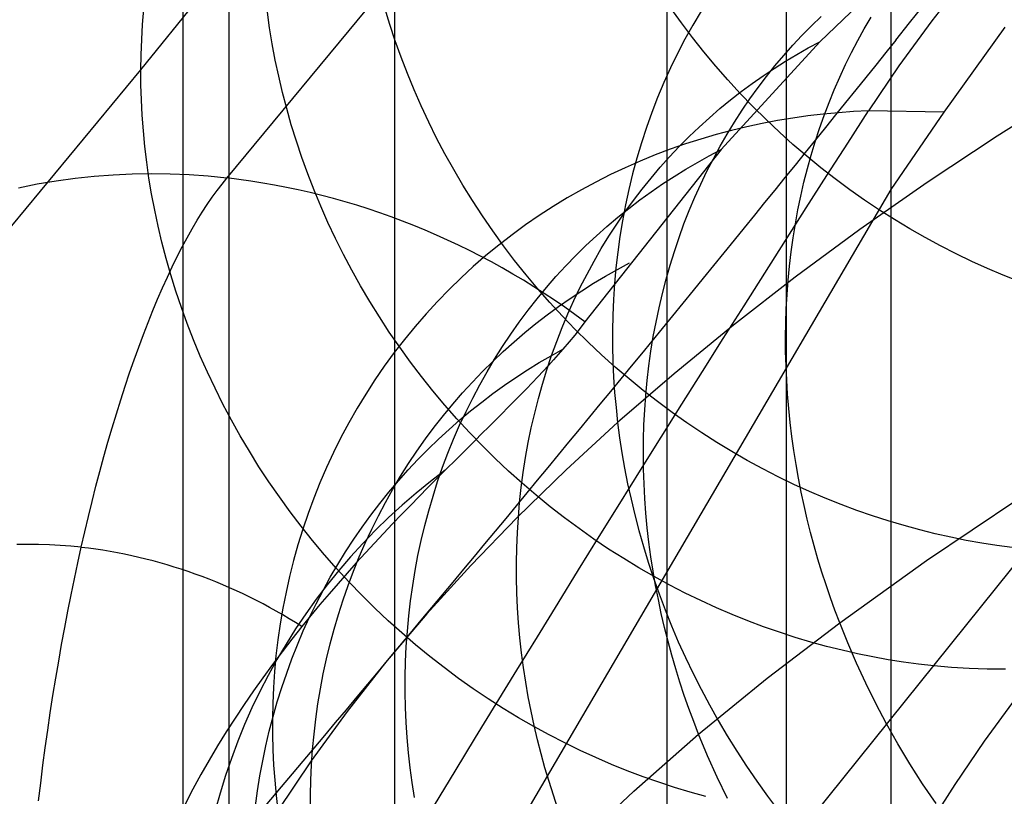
# Model space of a CAD drawing. Extents: x -37 to 483, y -973 to -253.
# Tile 26 of 197: x 93 to 111, y -872 to -858. Entities that reach past the tile are written whole.
import ezdxf

# ---------------------------------------------------------------- set-up
doc = ezdxf.new("R2010")
doc.units = 0
for name, color, linetype in [('LIVELLO_03', 5, 'CONTINUOUS'), ('LIVELLO_04', 96, 'CONTINUOUS'), ('PREDEFINITO', 7, 'CONTINUOUS')]:
    doc.layers.add(name, color=color, linetype=linetype)

msp = doc.modelspace()

# ---------------------------------------------------------------- linework, layer by layer
at = {"layer": 'LIVELLO_03'}
for p, q in [((97.059, -860.871, 372.214), (107.962, -847.698, 404.092)), ((95.473, -858.875, 410.574), (99.431, -853.945, 423.016)), ((109.938, -856.49, 388.301), (107.99, -858.36, 383.353)), ((95.504, -858.041, 410.337), (95.527, -857.76, 410.253)), ((97.846, -858.106, 417.969), (97.805, -857.813, 417.902)), ((100.061, -858.043, 423.911), (99.969, -857.742, 423.857)), ((105.437, -858.012, 435.493), (105.24, -857.738, 435.476)), ((95.487, -858.32, 410.418), (95.504, -858.041, 410.337)), ((100.161, -858.344, 423.963), (100.061, -858.043, 423.911)), ((105.641, -858.281, 435.508), (105.437, -858.012, 435.493)), ((107.834, -858.067, 389.627), (108.011, -857.896, 389.504)), ((108.808, -858.119, 395.755), (108.933, -857.905, 395.635)), ((97.894, -858.4, 418.035), (97.846, -858.106, 417.969)), ((107.66, -858.244, 389.75), (107.834, -858.067, 389.627)), ((108.688, -858.336, 395.875), (108.808, -858.119, 395.755)), ((95.477, -858.598, 410.497), (95.487, -858.32, 410.418)), ((97.95, -858.697, 418.1), (97.894, -858.4, 418.035)), ((100.269, -858.645, 424.013), (100.161, -858.344, 423.963)), ((105.852, -858.547, 435.52), (105.641, -858.281, 435.508)), ((107.99, -858.36, 383.353), (106.171, -860.347, 378.415)), ((107.49, -858.425, 389.873), (107.66, -858.244, 389.75)), ((107.777, -858.473, 383.462), (107.99, -858.36, 383.353)), ((108.572, -858.557, 395.993), (108.688, -858.336, 395.875)), ((106.069, -858.807, 435.529), (105.852, -858.547, 435.52)), ((107.324, -858.612, 389.996), (107.49, -858.425, 389.873)), ((107.566, -858.593, 383.573), (107.777, -858.473, 383.462)), ((108.461, -858.782, 396.11), (108.572, -858.557, 395.993)), ((95.473, -858.875, 410.574), (95.477, -858.598, 410.497)), ((98.013, -858.994, 418.163), (97.95, -858.697, 418.1)), ((100.385, -858.945, 424.06), (100.269, -858.645, 424.013)), ((107.148, -858.85, 383.797), (107.356, -858.719, 383.684)), ((107.162, -858.805, 390.118), (107.324, -858.612, 389.996)), ((107.356, -858.719, 383.684), (107.566, -858.593, 383.573)), ((84.694, -871.897, 379.059), (95.473, -858.875, 410.574)), ((95.474, -859.152, 410.649), (95.473, -858.875, 410.574)), ((100.508, -859.244, 424.105), (100.385, -858.945, 424.06)), ((106.292, -859.062, 435.536), (106.069, -858.807, 435.529)), ((106.942, -858.987, 383.91), (107.148, -858.85, 383.797)), ((107.004, -859.002, 390.241), (107.162, -858.805, 390.118)), ((108.355, -859.011, 396.226), (108.461, -858.782, 396.11)), ((98.083, -859.293, 418.224), (98.013, -858.994, 418.163)), ((106.522, -859.311, 435.54), (106.292, -859.062, 435.536)), ((106.538, -859.278, 384.14), (106.739, -859.13, 384.025)), ((106.739, -859.13, 384.025), (106.942, -858.987, 383.91)), ((106.85, -859.204, 390.362), (107.004, -859.002, 390.241)), ((108.255, -859.243, 396.341), (108.355, -859.011, 396.226)), ((95.483, -859.432, 410.724), (95.474, -859.152, 410.649)), ((98.161, -859.592, 418.284), (98.083, -859.293, 418.224)), ((100.639, -859.542, 424.148), (100.508, -859.244, 424.105)), ((106.34, -859.433, 384.255), (106.538, -859.278, 384.14)), ((106.757, -859.555, 435.541), (106.522, -859.311, 435.54)), ((106.701, -859.411, 390.484), (106.85, -859.204, 390.362)), ((108.159, -859.478, 396.454), (108.255, -859.243, 396.341)), ((95.497, -859.715, 410.797), (95.483, -859.432, 410.724)), ((106.145, -859.593, 384.372), (106.34, -859.433, 384.255)), ((106.556, -859.623, 390.605), (106.701, -859.411, 390.484)), ((108.069, -859.717, 396.565), (108.159, -859.478, 396.454)), ((98.246, -859.892, 418.342), (98.161, -859.592, 418.284)), ((100.778, -859.839, 424.189), (100.639, -859.542, 424.148)), ((105.953, -859.759, 384.489), (106.145, -859.593, 384.372)), ((106.416, -859.84, 390.725), (106.556, -859.623, 390.605)), ((106.997, -859.794, 435.54), (106.757, -859.555, 435.541)), ((95.518, -860, 410.87), (95.497, -859.715, 410.797)), ((100.924, -860.134, 424.227), (100.778, -859.839, 424.189)), ((105.764, -859.931, 384.606), (105.953, -859.759, 384.489)), ((106.282, -860.061, 390.845), (106.416, -859.84, 390.725)), ((107.243, -860.025, 435.535), (106.997, -859.794, 435.54)), ((107.983, -859.958, 396.675), (108.069, -859.717, 396.565)), ((95.546, -860.288, 410.941), (95.518, -860, 410.87)), ((98.339, -860.193, 418.397), (98.246, -859.892, 418.342)), ((105.579, -860.108, 384.724), (105.764, -859.931, 384.606)), ((107.494, -860.251, 435.528), (107.243, -860.025, 435.535)), ((107.904, -860.202, 396.783), (107.983, -859.958, 396.675)), ((98.44, -860.493, 418.451), (98.339, -860.193, 418.397)), ((101.078, -860.426, 424.263), (100.924, -860.134, 424.227)), ((105.397, -860.291, 384.842), (105.579, -860.108, 384.724)), ((106.152, -860.286, 390.964), (106.282, -860.061, 390.845)), ((107.829, -860.449, 396.889), (107.904, -860.202, 396.783)), ((95.581, -860.579, 411.011), (95.546, -860.288, 410.941)), ((106.171, -860.347, 378.415), (103.659, -863.522, 371.022)), ((105.22, -860.479, 384.96), (105.397, -860.291, 384.842)), ((105.951, -860.462, 378.516), (106.171, -860.347, 378.415)), ((106.027, -860.515, 391.081), (106.152, -860.286, 390.964)), ((107.75, -860.47, 435.519), (107.494, -860.251, 435.528)), ((95.622, -860.871, 411.08), (95.581, -860.579, 411.011)), ((98.548, -860.793, 418.502), (98.44, -860.493, 418.451)), ((101.24, -860.717, 424.296), (101.078, -860.426, 424.263)), ((105.046, -860.673, 385.078), (105.22, -860.479, 384.96)), ((105.517, -860.71, 378.72), (105.733, -860.583, 378.617)), ((105.733, -860.583, 378.617), (105.951, -860.462, 378.516)), ((105.908, -860.748, 391.198), (106.027, -860.515, 391.081)), ((108.01, -860.682, 435.506), (107.75, -860.47, 435.519)), ((107.76, -860.698, 396.993), (107.829, -860.449, 396.889)), ((101.409, -861.004, 424.326), (101.24, -860.717, 424.296)), ((104.877, -860.872, 385.196), (105.046, -860.673, 385.078)), ((105.302, -860.843, 378.825), (105.517, -860.71, 378.72)), ((105.794, -860.986, 391.314), (105.908, -860.748, 391.198)), ((107.696, -860.95, 397.096), (107.76, -860.698, 396.993)), ((108.274, -860.888, 435.491), (108.01, -860.682, 435.506)), ((93.911, -860.928, 373.164), (93.563, -860.987, 373.284)), ((94.26, -860.88, 373.047), (93.911, -860.928, 373.164)), ((94.61, -860.843, 372.932), (94.26, -860.88, 373.047)), ((94.962, -860.816, 372.82), (94.61, -860.843, 372.932)), ((95.313, -860.8, 372.711), (94.962, -860.816, 372.82)), ((95.664, -860.794, 372.606), (95.313, -860.8, 372.711)), ((95.671, -861.165, 411.147), (95.622, -860.871, 411.08)), ((96.015, -860.798, 372.503), (95.664, -860.794, 372.606)), ((96.365, -860.813, 372.403), (96.015, -860.798, 372.503)), ((96.713, -860.837, 372.307), (96.365, -860.813, 372.403)), ((97.059, -860.871, 372.214), (96.713, -860.837, 372.307)), ((96.968, -860.982, 371.96), (97.059, -860.871, 372.214)), ((98.664, -861.093, 418.552), (98.548, -860.793, 418.502)), ((104.712, -861.077, 385.314), (104.877, -860.872, 385.196)), ((105.089, -860.981, 378.93), (105.302, -860.843, 378.825)), ((108.543, -861.086, 435.474), (108.274, -860.888, 435.491)), ((93.563, -860.987, 373.284), (93.217, -861.056, 373.407)), ((96.785, -861.227, 371.456), (96.877, -861.1, 371.708)), ((96.877, -861.1, 371.708), (96.968, -860.982, 371.96)), ((98.788, -861.391, 418.599), (98.664, -861.093, 418.552)), ((101.585, -861.288, 424.354), (101.409, -861.004, 424.326)), ((104.552, -861.286, 385.432), (104.712, -861.077, 385.314)), ((104.671, -861.276, 379.143), (104.879, -861.126, 379.036)), ((104.879, -861.126, 379.036), (105.089, -860.981, 378.93)), ((105.685, -861.226, 391.428), (105.794, -860.986, 391.314)), ((107.638, -861.203, 397.196), (107.696, -860.95, 397.096)), ((108.814, -861.278, 435.453), (108.543, -861.086, 435.474)), ((95.727, -861.461, 411.213), (95.671, -861.165, 411.147)), ((96.693, -861.361, 371.206), (96.785, -861.227, 371.456)), ((101.769, -861.569, 424.379), (101.585, -861.288, 424.354)), ((104.397, -861.5, 385.55), (104.552, -861.286, 385.432)), ((104.466, -861.433, 379.251), (104.671, -861.276, 379.143)), ((105.582, -861.471, 391.541), (105.685, -861.226, 391.428)), ((107.586, -861.458, 397.295), (107.638, -861.203, 397.196)), ((109.089, -861.462, 435.43), (108.814, -861.278, 435.453)), ((95.79, -861.758, 411.277), (95.727, -861.461, 411.213)), ((96.601, -861.502, 370.958), (96.693, -861.361, 371.206)), ((98.92, -861.689, 418.643), (98.788, -861.391, 418.599)), ((104.264, -861.595, 379.36), (104.466, -861.433, 379.251)), ((105.485, -861.718, 391.653), (105.582, -861.471, 391.541)), ((107.538, -861.715, 397.391), (107.586, -861.458, 397.295)), ((109.367, -861.638, 435.405), (109.089, -861.462, 435.43)), ((96.417, -861.808, 370.468), (96.509, -861.651, 370.712)), ((96.509, -861.651, 370.712), (96.601, -861.502, 370.958)), ((101.96, -861.847, 424.401), (101.769, -861.569, 424.379)), ((104.065, -861.763, 379.469), (104.264, -861.595, 379.36)), ((104.246, -861.72, 385.667), (104.397, -861.5, 385.55)), ((109.648, -861.807, 435.378), (109.367, -861.638, 435.405)), ((95.861, -862.056, 411.339), (95.79, -861.758, 411.277)), ((96.325, -861.971, 370.227), (96.417, -861.808, 370.468)), ((99.059, -861.985, 418.686), (98.92, -861.689, 418.643)), ((102.157, -862.12, 424.421), (101.96, -861.847, 424.401)), ((103.87, -861.937, 379.579), (104.065, -861.763, 379.469)), ((104.101, -861.944, 385.784), (104.246, -861.72, 385.667)), ((105.394, -861.969, 391.763), (105.485, -861.718, 391.653)), ((107.497, -861.974, 397.485), (107.538, -861.715, 397.391)), ((109.931, -861.969, 435.348), (109.648, -861.807, 435.378)), ((96.233, -862.142, 369.989), (96.325, -861.971, 370.227)), ((99.206, -862.279, 418.725), (99.059, -861.985, 418.686)), ((103.678, -862.116, 379.69), (103.87, -861.937, 379.579)), ((103.961, -862.172, 385.9), (104.101, -861.944, 385.784)), ((105.308, -862.223, 391.872), (105.394, -861.969, 391.763)), ((107.461, -862.233, 397.577), (107.497, -861.974, 397.485)), ((110.216, -862.122, 435.315), (109.931, -861.969, 435.348)), ((95.939, -862.355, 411.4), (95.861, -862.056, 411.339)), ((96.142, -862.32, 369.753), (96.233, -862.142, 369.989)), ((102.362, -862.389, 424.437), (102.157, -862.12, 424.421)), ((103.489, -862.302, 379.801), (103.678, -862.116, 379.69)), ((103.826, -862.405, 386.016), (103.961, -862.172, 385.9)), ((110.503, -862.269, 435.281), (110.216, -862.122, 435.315)), ((96.024, -862.655, 411.458), (95.939, -862.355, 411.4)), ((96.051, -862.506, 369.521), (96.142, -862.32, 369.753)), ((99.36, -862.571, 418.762), (99.206, -862.279, 418.725)), ((102.573, -862.654, 424.451), (102.362, -862.389, 424.437)), ((103.305, -862.492, 379.912), (103.489, -862.302, 379.801)), ((105.228, -862.479, 391.978), (105.308, -862.223, 391.872)), ((107.43, -862.494, 397.667), (107.461, -862.233, 397.577)), ((110.792, -862.407, 435.244), (110.503, -862.269, 435.281)), ((95.96, -862.698, 369.292), (96.051, -862.506, 369.521)), ((99.522, -862.861, 418.797), (99.36, -862.571, 418.762)), ((103.125, -862.689, 380.024), (103.305, -862.492, 379.912)), ((103.697, -862.642, 386.131), (103.826, -862.405, 386.016)), ((104.037, -862.681, 373.683), (104.257, -862.556, 373.59)), ((104.257, -862.556, 373.59), (104.48, -862.437, 373.498)), ((105.155, -862.738, 392.084), (105.228, -862.479, 391.978)), ((107.405, -862.755, 397.754), (107.43, -862.494, 397.667)), ((111.081, -862.538, 435.205), (110.792, -862.407, 435.244)), ((111.372, -862.661, 435.164), (111.081, -862.538, 435.205)), ((95.87, -862.897, 369.068), (95.96, -862.698, 369.292)), ((96.118, -862.955, 411.515), (96.024, -862.655, 411.458)), ((102.79, -862.914, 424.462), (102.573, -862.654, 424.451)), ((102.949, -862.89, 380.136), (103.125, -862.689, 380.024)), ((103.573, -862.883, 386.244), (103.697, -862.642, 386.131)), ((103.818, -862.812, 373.778), (104.037, -862.681, 373.683)), ((105.087, -862.999, 392.187), (105.155, -862.738, 392.084)), ((107.385, -863.018, 397.839), (107.405, -862.755, 397.754)), ((111.663, -862.776, 435.121), (111.372, -862.661, 435.164)), ((95.781, -863.102, 368.847), (95.87, -862.897, 369.068)), ((99.692, -863.148, 418.828), (99.522, -862.861, 418.797)), ((102.777, -863.097, 380.248), (102.949, -862.89, 380.136)), ((103.014, -863.168, 424.47), (102.79, -862.914, 424.462)), ((103.455, -863.128, 386.357), (103.573, -862.883, 386.244)), ((103.601, -862.948, 373.873), (103.818, -862.812, 373.778)), ((95.693, -863.314, 368.63), (95.781, -863.102, 368.847)), ((96.219, -863.255, 411.569), (96.118, -862.955, 411.515)), ((102.611, -863.309, 380.361), (102.777, -863.097, 380.248)), ((103.173, -863.239, 374.068), (103.386, -863.091, 373.97)), ((103.386, -863.091, 373.97), (103.601, -862.948, 373.873)), ((105.025, -863.262, 392.289), (105.087, -862.999, 392.187)), ((107.371, -863.28, 397.922), (107.385, -863.018, 397.839)), ((96.327, -863.554, 411.622), (96.219, -863.255, 411.569)), ((99.869, -863.432, 418.857), (99.692, -863.148, 418.828)), ((102.963, -863.393, 374.167), (103.173, -863.239, 374.068)), ((103.243, -863.418, 424.475), (103.014, -863.168, 424.47)), ((103.343, -863.377, 386.469), (103.455, -863.128, 386.357)), ((104.969, -863.527, 392.388), (105.025, -863.262, 392.289)), ((107.361, -863.543, 398.002), (107.371, -863.28, 397.922)), ((95.605, -863.532, 368.417), (95.693, -863.314, 368.63)), ((100.052, -863.712, 418.883), (99.869, -863.432, 418.857)), ((102.449, -863.526, 380.473), (102.611, -863.309, 380.361)), ((102.756, -863.553, 374.267), (102.963, -863.393, 374.167)), ((103.238, -863.629, 386.58), (103.343, -863.377, 386.469)), ((103.479, -863.661, 424.477), (103.243, -863.418, 424.475)), ((95.518, -863.756, 368.209), (95.605, -863.532, 368.417)), ((96.444, -863.854, 411.672), (96.327, -863.554, 411.622)), ((102.292, -863.748, 380.585), (102.449, -863.526, 380.473)), ((102.552, -863.719, 374.368), (102.756, -863.553, 374.267)), ((103.138, -863.885, 386.69), (103.238, -863.629, 386.58)), ((103.568, -863.641, 370.758), (103.47, -863.765, 370.496)), ((103.719, -863.899, 424.476), (103.479, -863.661, 424.477)), ((103.659, -863.522, 371.022), (103.568, -863.641, 370.758)), ((104.919, -863.794, 392.486), (104.969, -863.527, 392.388)), ((107.358, -863.807, 398.079), (107.361, -863.543, 398.002)), ((95.432, -863.986, 368.006), (95.518, -863.756, 368.209)), ((100.244, -863.989, 418.907), (100.052, -863.712, 418.883)), ((102.141, -863.975, 380.697), (102.292, -863.748, 380.585)), ((102.351, -863.891, 374.47), (102.552, -863.719, 374.368)), ((103.47, -863.765, 370.496), (103.365, -863.892, 370.238)), ((104.875, -864.062, 392.581), (104.919, -863.794, 392.486)), ((107.359, -864.07, 398.155), (107.358, -863.807, 398.079)), ((95.347, -864.222, 367.808), (95.432, -863.986, 368.006)), ((96.568, -864.152, 411.72), (96.444, -863.854, 411.672)), ((100.441, -864.262, 418.927), (100.244, -863.989, 418.907)), ((101.994, -864.207, 380.808), (102.141, -863.975, 380.697)), ((102.153, -864.068, 374.572), (102.351, -863.891, 374.47)), ((103.034, -864.146, 370.074), (103.253, -864.023, 369.984)), ((103.044, -864.143, 386.798), (103.138, -863.885, 386.69)), ((103.253, -864.023, 369.984), (103.167, -864.122, 369.799)), ((103.365, -863.892, 370.238), (103.253, -864.023, 369.984)), ((103.965, -864.131, 424.472), (103.719, -863.899, 424.476)), ((96.699, -864.449, 411.765), (96.568, -864.152, 411.72)), ((101.854, -864.442, 380.919), (101.994, -864.207, 380.808)), ((101.959, -864.251, 374.675), (102.153, -864.068, 374.572)), ((102.815, -864.274, 370.165), (103.034, -864.146, 370.074)), ((102.956, -864.405, 386.905), (103.044, -864.143, 386.798)), ((103.167, -864.122, 369.799), (103.077, -864.223, 369.617)), ((104.216, -864.356, 424.465), (103.965, -864.131, 424.472)), ((104.838, -864.331, 392.674), (104.875, -864.062, 392.581)), ((107.366, -864.332, 398.227), (107.359, -864.07, 398.155)), ((95.264, -864.462, 367.615), (95.347, -864.222, 367.808)), ((100.646, -864.531, 418.944), (100.441, -864.262, 418.927)), ((101.769, -864.439, 374.779), (101.959, -864.251, 374.675)), ((102.599, -864.408, 370.258), (102.815, -864.274, 370.165)), ((102.984, -864.325, 369.437), (102.887, -864.43, 369.26)), ((103.077, -864.223, 369.617), (102.984, -864.325, 369.437)), ((104.472, -864.575, 424.456), (104.216, -864.356, 424.465)), ((104.806, -864.602, 392.766), (104.838, -864.331, 392.674)), ((107.378, -864.595, 398.297), (107.366, -864.332, 398.227)), ((95.181, -864.708, 367.427), (95.264, -864.462, 367.615)), ((96.839, -864.745, 411.808), (96.699, -864.449, 411.765)), ((100.857, -864.796, 418.959), (100.646, -864.531, 418.944)), ((101.583, -864.633, 374.883), (101.769, -864.439, 374.779)), ((101.719, -864.683, 381.03), (101.854, -864.442, 380.919)), ((102.173, -864.692, 370.446), (102.385, -864.547, 370.351)), ((102.385, -864.547, 370.351), (102.599, -864.408, 370.258)), ((102.788, -864.536, 369.085), (102.685, -864.644, 368.913)), ((102.887, -864.43, 369.26), (102.788, -864.536, 369.085)), ((102.875, -864.669, 387.01), (102.956, -864.405, 386.905)), ((104.732, -864.788, 424.443), (104.472, -864.575, 424.456)), ((95.1, -864.959, 367.244), (95.181, -864.708, 367.427)), ((96.986, -865.039, 411.848), (96.839, -864.745, 411.808)), ((101.401, -864.832, 374.988), (101.583, -864.633, 374.883)), ((101.59, -864.927, 381.14), (101.719, -864.683, 381.03)), ((101.963, -864.843, 370.542), (102.173, -864.692, 370.446)), ((102.579, -864.754, 368.743), (102.47, -864.866, 368.576)), ((102.685, -864.644, 368.913), (102.579, -864.754, 368.743)), ((102.8, -864.935, 387.114), (102.875, -864.669, 387.01)), ((104.78, -864.873, 392.855), (104.806, -864.602, 392.766)), ((107.394, -864.856, 398.365), (107.378, -864.595, 398.297)), ((101.075, -865.055, 418.97), (100.857, -864.796, 418.959)), ((101.223, -865.037, 375.093), (101.401, -864.832, 374.988)), ((101.467, -865.175, 381.249), (101.59, -864.927, 381.14)), ((101.756, -865, 370.639), (101.963, -864.843, 370.542)), ((102.47, -864.866, 368.576), (102.359, -864.98, 368.411)), ((102.732, -865.204, 387.216), (102.8, -864.935, 387.114)), ((104.996, -864.993, 424.428), (104.732, -864.788, 424.443)), ((104.76, -865.145, 392.941), (104.78, -864.873, 392.855)), ((107.416, -865.117, 398.43), (107.394, -864.856, 398.365)), ((95.02, -865.215, 367.067), (95.1, -864.959, 367.244)), ((97.141, -865.331, 411.886), (96.986, -865.039, 411.848)), ((101.05, -865.246, 375.199), (101.223, -865.037, 375.093)), ((101.299, -865.31, 418.979), (101.075, -865.055, 418.97)), ((101.552, -865.162, 370.736), (101.756, -865, 370.639)), ((102.244, -865.096, 368.249), (102.127, -865.215, 368.09)), ((102.359, -864.98, 368.411), (102.244, -865.096, 368.249)), ((105.265, -865.192, 424.41), (104.996, -864.993, 424.428)), ((107.443, -865.377, 398.492), (107.416, -865.117, 398.43)), ((94.942, -865.475, 366.896), (95.02, -865.215, 367.067)), ((100.882, -865.461, 375.304), (101.05, -865.246, 375.199)), ((101.349, -865.427, 381.358), (101.467, -865.175, 381.249)), ((101.351, -865.33, 370.835), (101.552, -865.162, 370.736)), ((102.127, -865.215, 368.09), (102.007, -865.335, 367.933)), ((102.669, -865.475, 387.317), (102.732, -865.204, 387.216)), ((104.746, -865.417, 393.025), (104.76, -865.145, 392.941)), ((105.536, -865.384, 424.389), (105.265, -865.192, 424.41)), ((94.865, -865.738, 366.731), (94.942, -865.475, 366.896)), ((97.303, -865.62, 411.921), (97.141, -865.331, 411.886)), ((100.718, -865.681, 375.41), (100.882, -865.461, 375.304)), ((101.153, -865.503, 370.934), (101.351, -865.33, 370.835)), ((101.238, -865.682, 381.465), (101.349, -865.427, 381.358)), ((101.529, -865.559, 418.984), (101.299, -865.31, 418.979)), ((101.885, -865.457, 367.779), (101.76, -865.581, 367.628)), ((102.007, -865.335, 367.933), (101.885, -865.457, 367.779)), ((102.614, -865.747, 387.415), (102.669, -865.475, 387.317)), ((104.738, -865.689, 393.107), (104.746, -865.417, 393.025)), ((105.811, -865.568, 424.365), (105.536, -865.384, 424.389)), ((107.474, -865.636, 398.552), (107.443, -865.377, 398.492)), ((97.472, -865.907, 411.953), (97.303, -865.62, 411.921)), ((100.958, -865.683, 371.035), (101.153, -865.503, 370.934)), ((101.764, -865.802, 418.986), (101.529, -865.559, 418.984)), ((101.76, -865.581, 367.628), (101.633, -865.708, 367.479)), ((106.089, -865.745, 424.339), (105.811, -865.568, 424.365)), ((107.51, -865.894, 398.61), (107.474, -865.636, 398.552)), ((94.79, -866.006, 366.571), (94.865, -865.738, 366.731)), ((100.56, -865.905, 375.516), (100.718, -865.681, 375.41)), ((100.768, -865.867, 371.136), (100.958, -865.683, 371.035)), ((101.134, -865.941, 381.572), (101.238, -865.682, 381.465)), ((101.504, -865.836, 367.333), (101.295, -866.044, 367.108)), ((101.633, -865.708, 367.479), (101.504, -865.836, 367.333)), ((102.005, -866.04, 418.986), (101.764, -865.802, 418.986)), ((102.564, -866.021, 387.512), (102.614, -865.747, 387.415)), ((104.736, -865.962, 393.187), (104.738, -865.689, 393.107)), ((106.369, -865.914, 424.31), (106.089, -865.745, 424.339)), ((94.716, -866.277, 366.418), (94.79, -866.006, 366.571)), ((97.649, -866.191, 411.982), (97.472, -865.907, 411.953)), ((100.407, -866.135, 375.622), (100.56, -865.905, 375.516)), ((100.581, -866.057, 371.237), (100.768, -865.867, 371.136)), ((101.035, -866.203, 381.678), (101.134, -865.941, 381.572)), ((102.521, -866.296, 387.607), (102.564, -866.021, 387.512)), ((104.739, -866.234, 393.264), (104.736, -865.962, 393.187)), ((106.652, -866.076, 424.279), (106.369, -865.914, 424.31)), ((107.551, -866.15, 398.664), (107.51, -865.894, 398.61)), ((97.833, -866.471, 412.009), (97.649, -866.191, 411.982)), ((100.26, -866.368, 375.728), (100.407, -866.135, 375.622)), ((100.398, -866.252, 371.339), (100.581, -866.057, 371.237)), ((100.943, -866.467, 381.782), (101.035, -866.203, 381.678)), ((101.295, -866.044, 367.108), (101.082, -866.257, 366.891)), ((102.251, -866.272, 418.982), (102.005, -866.04, 418.986)), ((106.936, -866.231, 424.245), (106.652, -866.076, 424.279)), ((107.596, -866.405, 398.716), (107.551, -866.15, 398.664)), ((94.643, -866.552, 366.27), (94.716, -866.277, 366.418)), ((100.118, -866.606, 375.833), (100.26, -866.368, 375.728)), ((100.219, -866.453, 371.442), (100.398, -866.252, 371.339)), ((101.082, -866.257, 366.891), (100.924, -866.414, 366.738)), ((102.502, -866.497, 418.975), (102.251, -866.272, 418.982)), ((102.485, -866.573, 387.7), (102.521, -866.296, 387.607)), ((104.748, -866.505, 393.339), (104.739, -866.234, 393.264)), ((107.223, -866.377, 424.209), (106.936, -866.231, 424.245)), ((107.511, -866.517, 424.17), (107.223, -866.377, 424.209)), ((94.573, -866.83, 366.129), (94.643, -866.552, 366.27)), ((98.025, -866.748, 412.032), (97.833, -866.471, 412.009)), ((100.045, -866.658, 371.545), (100.219, -866.453, 371.442)), ((100.765, -866.575, 366.59), (100.603, -866.739, 366.445)), ((100.924, -866.414, 366.738), (100.765, -866.575, 366.59)), ((100.858, -866.735, 381.885), (100.943, -866.467, 381.782)), ((102.454, -866.85, 387.79), (102.485, -866.573, 387.7)), ((102.758, -866.716, 418.966), (102.502, -866.497, 418.975)), ((104.762, -866.776, 393.411), (104.748, -866.505, 393.339)), ((107.8, -866.648, 424.129), (107.511, -866.517, 424.17)), ((107.645, -866.658, 398.766), (107.596, -866.405, 398.716)), ((98.223, -867.021, 412.053), (98.025, -866.748, 412.032)), ((99.875, -866.869, 371.648), (100.045, -866.658, 371.545)), ((99.982, -866.849, 375.938), (100.118, -866.606, 375.833)), ((100.603, -866.739, 366.445), (100.441, -866.905, 366.305)), ((100.779, -867.004, 381.987), (100.858, -866.735, 381.885)), ((103.018, -866.929, 418.953), (102.758, -866.716, 418.966)), ((107.699, -866.909, 398.813), (107.645, -866.658, 398.766)), ((108.089, -866.772, 424.086), (107.8, -866.648, 424.129)), ((94.504, -867.11, 365.994), (94.573, -866.83, 366.129)), ((99.71, -867.084, 371.752), (99.875, -866.869, 371.648)), ((99.851, -867.095, 376.043), (99.982, -866.849, 375.938)), ((100.441, -866.905, 366.305), (100.277, -867.074, 366.169)), ((102.431, -867.128, 387.879), (102.454, -866.85, 387.79)), ((103.282, -867.134, 418.938), (103.018, -866.929, 418.953)), ((104.782, -867.046, 393.48), (104.762, -866.776, 393.411)), ((107.757, -867.158, 398.858), (107.699, -866.909, 398.813)), ((108.38, -866.888, 424.041), (108.089, -866.772, 424.086)), ((108.67, -866.997, 423.994), (108.38, -866.888, 424.041)), ((109.953, -867.921, 401.842), (111.638, -866.792, 404.518)), ((94.437, -867.392, 365.865), (94.504, -867.11, 365.994)), ((98.427, -867.29, 412.07), (98.223, -867.021, 412.053)), ((99.55, -867.304, 371.855), (99.71, -867.084, 371.752)), ((99.727, -867.345, 376.148), (99.851, -867.095, 376.043)), ((100.277, -867.074, 366.169), (100.112, -867.246, 366.037)), ((100.706, -867.276, 382.088), (100.779, -867.004, 381.987)), ((104.808, -867.316, 393.547), (104.782, -867.046, 393.48)), ((108.961, -867.098, 423.945), (108.67, -866.997, 423.994)), ((109.251, -867.192, 423.894), (108.961, -867.098, 423.945)), ((98.639, -867.554, 412.085), (98.427, -867.29, 412.07)), ((100.112, -867.246, 366.037), (99.946, -867.421, 365.91)), ((100.641, -867.55, 382.187), (100.706, -867.276, 382.088)), ((102.413, -867.406, 387.966), (102.431, -867.128, 387.879)), ((103.55, -867.333, 418.92), (103.282, -867.134, 418.938)), ((107.819, -867.406, 398.9), (107.757, -867.158, 398.858)), ((109.541, -867.278, 423.841), (109.251, -867.192, 423.894)), ((109.83, -867.357, 423.787), (109.541, -867.278, 423.841)), ((94.372, -867.677, 365.743), (94.437, -867.392, 365.865)), ((99.396, -867.529, 371.959), (99.55, -867.304, 371.855)), ((99.609, -867.598, 376.252), (99.727, -867.345, 376.148)), ((99.946, -867.421, 365.91), (99.779, -867.6, 365.786)), ((102.402, -867.684, 388.05), (102.413, -867.406, 387.966)), ((103.821, -867.525, 418.898), (103.55, -867.333, 418.92)), ((104.838, -867.584, 393.612), (104.808, -867.316, 393.547)), ((107.885, -867.65, 398.939), (107.819, -867.406, 398.9)), ((110.118, -867.428, 423.731), (109.83, -867.357, 423.787)), ((110.404, -867.493, 423.673), (110.118, -867.428, 423.731)), ((93.387, -867.623, 366.019), (93.186, -867.626, 366.08)), ((93.586, -867.625, 365.961), (93.387, -867.623, 366.019)), ((93.785, -867.631, 365.904), (93.586, -867.625, 365.961)), ((93.982, -867.642, 365.848), (93.785, -867.631, 365.904)), ((94.178, -867.658, 365.795), (93.982, -867.642, 365.848)), ((94.372, -867.677, 365.743), (94.178, -867.658, 365.795)), ((98.856, -867.814, 412.096), (98.639, -867.554, 412.085)), ((99.246, -867.758, 372.063), (99.396, -867.529, 371.959)), ((99.497, -867.855, 376.355), (99.609, -867.598, 376.252)), ((99.779, -867.6, 365.786), (99.612, -867.781, 365.668)), ((100.581, -867.826, 382.285), (100.641, -867.55, 382.187)), ((104.096, -867.709, 418.874), (103.821, -867.525, 418.898)), ((104.874, -867.85, 393.674), (104.838, -867.584, 393.612)), ((107.954, -867.893, 398.977), (107.885, -867.65, 398.939)), ((110.69, -867.55, 423.614), (110.404, -867.493, 423.673)), ((110.973, -867.6, 423.554), (110.69, -867.55, 423.614)), ((111.254, -867.644, 423.492), (110.973, -867.6, 423.554)), ((111.534, -867.681, 423.429), (111.254, -867.644, 423.492)), ((94.308, -867.965, 365.626), (94.372, -867.677, 365.743)), ((99.08, -868.068, 412.105), (98.856, -867.814, 412.096)), ((99.102, -867.992, 372.167), (99.246, -867.758, 372.063)), ((99.612, -867.781, 365.668), (99.444, -867.965, 365.553)), ((100.529, -868.103, 382.381), (100.581, -867.826, 382.285)), ((102.396, -867.962, 388.132), (102.402, -867.684, 388.05)), ((104.374, -867.886, 418.848), (104.096, -867.709, 418.874)), ((107.861, -872.632, 410.951), (111.811, -867.711, 423.366)), ((94.246, -868.257, 365.515), (94.308, -867.965, 365.626)), ((98.963, -868.23, 372.27), (99.102, -867.992, 372.167)), ((99.444, -867.965, 365.553), (99.277, -868.152, 365.443)), ((99.391, -868.116, 376.457), (99.497, -867.855, 376.355)), ((102.397, -868.241, 388.212), (102.396, -867.962, 388.132)), ((104.654, -868.056, 418.818), (104.374, -867.886, 418.848)), ((104.915, -868.115, 393.733), (104.874, -867.85, 393.674)), ((108.027, -868.133, 399.011), (107.954, -867.893, 398.977)), ((108.355, -869.067, 399.127), (109.953, -867.921, 401.842)), ((99.31, -868.317, 412.11), (99.08, -868.068, 412.105)), ((99.277, -868.152, 365.443), (99.109, -868.343, 365.337)), ((99.292, -868.379, 376.559), (99.391, -868.116, 376.457)), ((100.483, -868.382, 382.475), (100.529, -868.103, 382.381)), ((104.936, -868.218, 418.786), (104.654, -868.056, 418.818)), ((104.961, -868.379, 393.79), (104.915, -868.115, 393.733)), ((108.104, -868.371, 399.044), (108.027, -868.133, 399.011)), ((94.185, -868.554, 365.409), (94.246, -868.257, 365.515)), ((98.83, -868.472, 372.374), (98.963, -868.23, 372.27)), ((99.109, -868.343, 365.337), (98.941, -868.537, 365.236)), ((99.199, -868.645, 376.66), (99.292, -868.379, 376.559)), ((99.545, -868.561, 412.112), (99.31, -868.317, 412.11)), ((100.444, -868.661, 382.568), (100.483, -868.382, 382.475)), ((102.404, -868.518, 388.289), (102.397, -868.241, 388.212)), ((105.221, -868.373, 418.752), (104.936, -868.218, 418.786)), ((105.012, -868.64, 393.845), (104.961, -868.379, 393.79)), ((105.507, -868.52, 418.715), (105.221, -868.373, 418.752)), ((108.184, -868.606, 399.074), (108.104, -868.371, 399.044)), ((94.126, -868.854, 365.309), (94.185, -868.554, 365.409)), ((98.703, -868.717, 372.477), (98.83, -868.472, 372.374)), ((98.941, -868.537, 365.236), (98.774, -868.734, 365.139)), ((99.786, -868.799, 412.112), (99.545, -868.561, 412.112)), ((102.417, -868.795, 388.365), (102.404, -868.518, 388.289)), ((105.794, -868.659, 418.675), (105.507, -868.52, 418.715)), ((98.582, -868.967, 372.579), (98.703, -868.717, 372.477)), ((98.774, -868.734, 365.139), (98.607, -868.935, 365.046)), ((99.113, -868.913, 376.76), (99.199, -868.645, 376.66)), ((100.411, -868.941, 382.659), (100.444, -868.661, 382.568)), ((105.067, -868.9, 393.897), (105.012, -868.64, 393.845)), ((106.083, -868.791, 418.634), (105.794, -868.659, 418.675)), ((108.268, -868.838, 399.101), (108.184, -868.606, 399.074)), ((94.068, -869.158, 365.214), (94.126, -868.854, 365.309)), ((98.607, -868.935, 365.046), (98.441, -869.139, 364.958)), ((99.034, -869.184, 376.859), (99.113, -868.913, 376.76)), ((100.032, -869.031, 412.108), (99.786, -868.799, 412.112)), ((102.436, -869.071, 388.437), (102.417, -868.795, 388.365)), ((105.127, -869.157, 393.946), (105.067, -868.9, 393.897)), ((106.373, -868.916, 418.589), (106.083, -868.791, 418.634)), ((106.663, -869.032, 418.543), (106.373, -868.916, 418.589)), ((108.355, -869.067, 399.127), (108.268, -868.838, 399.101)), ((98.467, -869.219, 372.681), (98.582, -868.967, 372.579)), ((100.283, -869.256, 412.101), (100.032, -869.031, 412.108)), ((100.385, -869.222, 382.748), (100.411, -868.941, 382.659)), ((102.461, -869.346, 388.508), (102.436, -869.071, 388.437)), ((106.953, -869.141, 418.495), (106.663, -869.032, 418.543)), ((107.02, -870.09, 396.704), (108.355, -869.067, 399.127)), ((108.504, -869.439, 399.163), (108.355, -869.067, 399.127)), ((94.011, -869.466, 365.126), (94.068, -869.158, 365.214)), ((98.441, -869.139, 364.958), (98.258, -869.369, 364.866)), ((98.358, -869.475, 372.783), (98.467, -869.219, 372.681)), ((98.961, -869.456, 376.956), (99.034, -869.184, 376.859)), ((100.538, -869.475, 412.091), (100.283, -869.256, 412.101)), ((100.366, -869.504, 382.835), (100.385, -869.222, 382.748)), ((105.191, -869.412, 393.993), (105.127, -869.157, 393.946)), ((107.243, -869.243, 418.445), (106.953, -869.141, 418.495)), ((107.533, -869.337, 418.392), (107.243, -869.243, 418.445)), ((93.957, -869.777, 365.044), (94.011, -869.466, 365.126)), ((98.258, -869.369, 364.866), (98.077, -869.602, 364.779)), ((98.256, -869.734, 372.883), (98.358, -869.475, 372.783)), ((98.894, -869.731, 377.053), (98.961, -869.456, 376.956)), ((100.798, -869.688, 412.078), (100.538, -869.475, 412.091)), ((102.491, -869.62, 388.576), (102.461, -869.346, 388.508)), ((105.26, -869.665, 394.037), (105.191, -869.412, 393.993)), ((107.822, -869.424, 418.338), (107.533, -869.337, 418.392)), ((108.111, -869.503, 418.282), (107.822, -869.424, 418.338)), ((108.665, -869.811, 399.195), (108.504, -869.439, 399.163)), ((98.077, -869.602, 364.779), (97.899, -869.839, 364.698)), ((100.353, -869.785, 382.92), (100.366, -869.504, 382.835)), ((102.527, -869.892, 388.641), (102.491, -869.62, 388.576)), ((108.398, -869.575, 418.225), (108.111, -869.503, 418.282)), ((108.684, -869.64, 418.166), (108.398, -869.575, 418.225)), ((108.969, -869.698, 418.105), (108.684, -869.64, 418.166)), ((93.904, -870.091, 364.968), (93.957, -869.777, 365.044)), ((97.899, -869.839, 364.698), (97.722, -870.08, 364.623)), ((98.16, -869.996, 372.984), (98.256, -869.734, 372.883)), ((98.835, -870.007, 377.148), (98.894, -869.731, 377.053)), ((100.346, -870.066, 383.003), (100.353, -869.785, 382.92)), ((101.062, -869.894, 412.062), (100.798, -869.688, 412.078)), ((105.333, -869.915, 394.079), (105.26, -869.665, 394.037)), ((108.838, -870.184, 399.221), (108.665, -869.811, 399.195)), ((109.252, -869.749, 418.043), (108.969, -869.698, 418.105)), ((109.533, -869.794, 417.98), (109.252, -869.749, 418.043)), ((109.811, -869.831, 417.916), (109.533, -869.794, 417.98)), ((110.088, -869.863, 417.85), (109.811, -869.831, 417.916)), ((98.07, -870.26, 373.083), (98.16, -869.996, 372.984)), ((98.782, -870.285, 377.242), (98.835, -870.007, 377.148)), ((101.33, -870.093, 412.043), (101.062, -869.894, 412.062)), ((102.568, -870.162, 388.705), (102.527, -869.892, 388.641)), ((105.41, -870.163, 394.119), (105.333, -869.915, 394.079)), ((110.414, -869.891, 417.771), (110.088, -869.863, 417.85)), ((110.743, -869.912, 417.688), (110.414, -869.891, 417.771)), ((111.076, -869.924, 417.603), (110.743, -869.912, 417.688)), ((111.41, -869.926, 417.514), (111.076, -869.924, 417.603)), ((93.852, -870.407, 364.899), (93.904, -870.091, 364.968)), ((97.722, -870.08, 364.623), (97.549, -870.325, 364.554)), ((100.346, -870.347, 383.084), (100.346, -870.066, 383.003)), ((101.601, -870.284, 412.021), (101.33, -870.093, 412.043)), ((102.615, -870.431, 388.765), (102.568, -870.162, 388.705)), ((105.491, -870.407, 394.156), (105.41, -870.163, 394.119)), ((105.755, -871.124, 394.253), (107.02, -870.09, 396.704)), ((109.023, -870.557, 399.241), (108.838, -870.184, 399.221)), ((97.549, -870.325, 364.554), (97.378, -870.573, 364.49)), ((97.986, -870.527, 373.181), (98.07, -870.26, 373.083)), ((98.736, -870.564, 377.334), (98.782, -870.285, 377.242)), ((100.352, -870.627, 383.163), (100.346, -870.347, 383.084)), ((101.876, -870.469, 411.997), (101.601, -870.284, 412.021)), ((93.803, -870.726, 364.835), (93.852, -870.407, 364.899)), ((97.909, -870.796, 373.278), (97.986, -870.527, 373.181)), ((98.697, -870.844, 377.425), (98.736, -870.564, 377.334)), ((102.153, -870.647, 411.97), (101.876, -870.469, 411.997)), ((102.666, -870.698, 388.824), (102.615, -870.431, 388.765)), ((105.575, -870.649, 394.191), (105.491, -870.407, 394.156)), ((109.22, -870.929, 399.256), (109.023, -870.557, 399.241)), ((93.755, -871.047, 364.779), (93.803, -870.726, 364.835)), ((97.378, -870.573, 364.49), (97.21, -870.824, 364.432)), ((100.364, -870.907, 383.24), (100.352, -870.627, 383.163)), ((102.433, -870.817, 411.939), (102.153, -870.647, 411.97)), ((102.723, -870.962, 388.88), (102.666, -870.698, 388.824)), ((105.664, -870.888, 394.223), (105.575, -870.649, 394.191)), ((97.21, -870.824, 364.432), (97.046, -871.08, 364.38)), ((97.839, -871.066, 373.375), (97.909, -870.796, 373.278)), ((98.664, -871.124, 377.515), (98.697, -870.844, 377.425)), ((100.383, -871.185, 383.314), (100.364, -870.907, 383.24)), ((102.715, -870.979, 411.907), (102.433, -870.817, 411.939)), ((105.755, -871.124, 394.253), (105.664, -870.888, 394.223)), ((109.429, -871.3, 399.264), (109.22, -870.929, 399.256)), ((93.71, -871.37, 364.729), (93.755, -871.047, 364.779)), ((97.046, -871.08, 364.38), (96.886, -871.338, 364.333)), ((97.775, -871.339, 373.47), (97.839, -871.066, 373.375)), ((103, -871.134, 411.871), (102.715, -870.979, 411.907)), ((102.785, -871.225, 388.933), (102.723, -870.962, 388.88)), ((98.638, -871.405, 377.603), (98.664, -871.124, 377.515)), ((100.407, -871.463, 383.387), (100.383, -871.185, 383.314)), ((102.851, -871.485, 388.984), (102.785, -871.225, 388.933)), ((103.286, -871.282, 411.834), (103, -871.134, 411.871)), ((103.573, -871.421, 411.793), (103.286, -871.282, 411.834)), ((104.56, -872.17, 391.776), (105.755, -871.124, 394.253)), ((105.919, -871.518, 394.299), (105.755, -871.124, 394.253)), ((93.666, -871.695, 364.686), (93.71, -871.37, 364.729)), ((96.886, -871.338, 364.333), (96.729, -871.601, 364.293)), ((97.718, -871.613, 373.564), (97.775, -871.339, 373.47)), ((98.618, -871.686, 377.689), (98.638, -871.405, 377.603)), ((100.437, -871.739, 383.457), (100.407, -871.463, 383.387)), ((103.861, -871.554, 411.75), (103.573, -871.421, 411.793)), ((109.651, -871.669, 399.266), (109.429, -871.3, 399.264)), ((96.729, -871.601, 364.293), (96.577, -871.867, 364.258)), ((97.668, -871.888, 373.657), (97.718, -871.613, 373.564)), ((102.922, -871.742, 389.033), (102.851, -871.485, 388.984)), ((104.15, -871.678, 411.705), (103.861, -871.554, 411.75)), ((106.096, -871.913, 394.34), (105.919, -871.518, 394.299)), ((93.625, -872.021, 364.65), (93.666, -871.695, 364.686)), ((98.605, -871.967, 377.773), (98.618, -871.686, 377.689)), ((100.473, -872.013, 383.525), (100.437, -871.739, 383.457)), ((102.997, -871.996, 389.079), (102.922, -871.742, 389.033)), ((104.44, -871.796, 411.658), (104.15, -871.678, 411.705)), ((104.73, -871.905, 411.609), (104.44, -871.796, 411.658)), ((109.885, -872.036, 399.261), (109.651, -871.669, 399.266)), ((93.586, -872.347, 364.621), (93.625, -872.021, 364.65)), ((96.577, -871.867, 364.258), (96.429, -872.136, 364.229)), ((97.624, -872.164, 373.748), (97.668, -871.888, 373.657)), ((98.599, -872.248, 377.856), (98.605, -871.967, 377.773)), ((100.515, -872.286, 383.591), (100.473, -872.013, 383.525)), ((103.077, -872.248, 389.123), (102.997, -871.996, 389.079)), ((105.02, -872.007, 411.557), (104.73, -871.905, 411.609)), ((105.309, -872.102, 411.504), (105.02, -872.007, 411.557)), ((106.287, -872.308, 394.374), (106.096, -871.913, 394.34)), ((96.429, -872.136, 364.229), (96.287, -872.409, 364.205)), ((97.586, -872.442, 373.838), (97.624, -872.164, 373.748)), ((103.436, -873.225, 389.276), (104.56, -872.17, 391.776)), ((105.598, -872.189, 411.449), (105.309, -872.102, 411.504)), ((105.886, -872.269, 411.392), (105.598, -872.189, 411.449)), ((110.131, -872.399, 399.25), (109.885, -872.036, 399.261)), ((98.599, -872.528, 377.937), (98.599, -872.248, 377.856)), ((103.161, -872.497, 389.165), (103.077, -872.248, 389.123))]:
    msp.add_line(p, q, dxfattribs=at)
at = {"layer": 'LIVELLO_03', "extrusion": (0.273921, 0.266473, 0.924099)}
for centre, radius, start, end in [((-693.463, 642.527, 141.15), 13.163, 279.7257, 311.5223), ((-693.896, 643.305, 132.62), 9.275, 284.1564, 311.5589)]:
    msp.add_arc(centre, radius, start, end, dxfattribs=at)
at = {"layer": 'LIVELLO_03', "extrusion": (0.221275, 0.275088, 0.935609)}
msp.add_arc((-634.26, 704.855, 127.337), 12.922, 346.2158, 87.9268, dxfattribs=at)
at = {"layer": 'LIVELLO_04'}
for p, q in [((97.098, -904.581, 305.54), (97.098, -312.183, 319.134)), ((100.154, -891.181, 334.26), (100.154, -323.997, 347.275)), ((105.177, -891.212, 333.14), (105.177, -324.028, 346.155)), ((107.372, -878.449, 362.109), (107.372, -335.191, 374.575)), ((109.305, -875.389, 369.08), (109.305, -337.866, 381.414))]:
    msp.add_line(p, q, dxfattribs=at)
at = {"layer": 'PREDEFINITO'}
for p, q in [((96.244, -300.033, 290.602), (96.244, -918.339, 276.413)), ((110.7, -857.15, 378.806), (110.051, -857.974, 376.89)), ((105.8, -857.799, 393.101), (105.648, -858.053, 393.236)), ((110.051, -857.974, 376.89), (109.446, -858.802, 374.963)), ((105.648, -858.053, 393.236), (105.503, -858.312, 393.371)), ((110.279, -859.658, 372.714), (111.408, -858.093, 376.354)), ((105.503, -858.312, 393.371), (105.366, -858.575, 393.503)), ((105.366, -858.575, 393.503), (105.236, -858.841, 393.633)), ((105.236, -858.841, 393.633), (105.113, -859.112, 393.762)), ((109.446, -858.802, 374.963), (108.886, -859.635, 373.027)), ((105.113, -859.112, 393.762), (104.998, -859.385, 393.889)), ((112.593, -859.252, 410.205), (111.256, -860.099, 408.234)), ((104.998, -859.385, 393.889), (104.891, -859.662, 394.013)), ((104.891, -859.662, 394.013), (104.791, -859.941, 394.135)), ((108.331, -859.668, 373.164), (108.051, -859.694, 373.236)), ((108.609, -859.648, 373.094), (108.331, -859.668, 373.164)), ((108.886, -859.635, 373.027), (108.609, -859.648, 373.094)), ((110.279, -859.658, 372.714), (108.886, -859.635, 373.027)), ((109.305, -861.085, 369.408), (110.279, -859.658, 372.714)), ((107.207, -859.814, 373.466), (106.924, -859.867, 373.546)), ((107.489, -859.767, 373.387), (107.207, -859.814, 373.466)), ((107.771, -859.727, 373.31), (107.489, -859.767, 373.387)), ((108.051, -859.694, 373.236), (107.771, -859.727, 373.31)), ((104.791, -859.941, 394.135), (104.699, -860.223, 394.255)), ((106.358, -859.996, 373.714), (106.076, -860.071, 373.801)), ((106.641, -859.928, 373.629), (106.358, -859.996, 373.714)), ((106.924, -859.867, 373.546), (106.641, -859.928, 373.629)), ((105.794, -860.154, 373.891), (105.512, -860.244, 373.982)), ((106.076, -860.071, 373.801), (105.794, -860.154, 373.891)), ((111.256, -860.099, 408.234), (109.968, -860.956, 406.24)), ((104.699, -860.223, 394.255), (104.614, -860.507, 394.373)), ((105.233, -860.342, 374.075), (104.954, -860.447, 374.17)), ((105.512, -860.244, 373.982), (105.233, -860.342, 374.075)), ((104.677, -860.56, 374.267), (104.403, -860.681, 374.365)), ((104.614, -860.507, 394.373), (104.537, -860.793, 394.488)), ((104.954, -860.447, 374.17), (104.677, -860.56, 374.267)), ((104.403, -860.681, 374.365), (104.13, -860.809, 374.466)), ((103.861, -860.945, 374.568), (103.594, -861.088, 374.671)), ((104.13, -860.809, 374.466), (103.861, -860.945, 374.568)), ((104.537, -860.793, 394.488), (104.467, -861.08, 394.6)), ((100.154, -876.686, 334.592), (109.305, -861.085, 369.408)), ((103.594, -861.088, 374.671), (103.33, -861.239, 374.776)), ((104.467, -861.08, 394.6), (104.405, -861.368, 394.71)), ((109.968, -860.956, 406.24), (108.728, -861.823, 404.223)), ((109.305, -875.389, 369.08), (109.305, -861.085, 369.408)), ((103.33, -861.239, 374.776), (103.071, -861.398, 374.883)), ((103.071, -861.398, 374.883), (102.814, -861.564, 374.991)), ((104.405, -861.368, 394.71), (104.35, -861.658, 394.817)), ((102.814, -861.564, 374.991), (102.562, -861.737, 375.1)), ((104.35, -861.658, 394.817), (104.303, -861.947, 394.922)), ((102.562, -861.737, 375.1), (102.315, -861.918, 375.21)), ((108.728, -861.823, 404.223), (107.537, -862.699, 402.185)), ((102.315, -861.918, 375.21), (102.072, -862.106, 375.321)), ((104.303, -861.947, 394.922), (104.263, -862.238, 395.023)), ((102.072, -862.106, 375.321), (101.834, -862.3, 375.433)), ((101.834, -862.3, 375.433), (101.601, -862.502, 375.546)), ((104.263, -862.238, 395.023), (104.23, -862.528, 395.122)), ((101.601, -862.502, 375.546), (101.374, -862.71, 375.659)), ((104.23, -862.528, 395.122), (104.204, -862.818, 395.218)), ((101.374, -862.71, 375.659), (101.153, -862.925, 375.773)), ((107.537, -862.699, 402.185), (106.395, -863.584, 400.126)), ((101.153, -862.925, 375.773), (100.938, -863.146, 375.888)), ((104.204, -862.818, 395.218), (104.184, -863.108, 395.311)), ((104.184, -863.108, 395.311), (104.172, -863.397, 395.401)), ((100.938, -863.146, 375.888), (100.729, -863.373, 376.003)), ((100.729, -863.373, 376.003), (100.526, -863.606, 376.118)), ((104.172, -863.397, 395.401), (104.166, -863.685, 395.488)), ((100.526, -863.606, 376.118), (100.33, -863.845, 376.234)), ((106.395, -863.584, 400.126), (105.303, -864.478, 398.047)), ((100.33, -863.845, 376.234), (100.141, -864.089, 376.349)), ((104.166, -863.685, 395.488), (104.167, -863.972, 395.573)), ((104.167, -863.972, 395.573), (104.174, -864.257, 395.654)), ((100.141, -864.089, 376.349), (99.959, -864.339, 376.464)), ((107.372, -878.449, 362.109), (107.372, -864.123, 362.438)), ((99.959, -864.339, 376.464), (99.784, -864.593, 376.579)), ((104.174, -864.257, 395.654), (104.187, -864.541, 395.732)), ((104.187, -864.541, 395.732), (104.206, -864.822, 395.808)), ((105.303, -864.478, 398.047), (104.262, -865.38, 395.95)), ((99.784, -864.593, 376.579), (99.617, -864.852, 376.694)), ((99.617, -864.852, 376.694), (99.457, -865.115, 376.809)), ((104.206, -864.822, 395.808), (104.232, -865.102, 395.88)), ((99.457, -865.115, 376.809), (99.304, -865.382, 376.922)), ((104.232, -865.102, 395.88), (104.262, -865.38, 395.95)), ((99.304, -865.382, 376.922), (99.16, -865.653, 377.035)), ((104.262, -865.38, 395.95), (103.312, -866.252, 393.921)), ((104.262, -865.38, 395.95), (104.299, -865.657, 396.017)), ((99.16, -865.653, 377.035), (99.023, -865.928, 377.148)), ((104.299, -865.657, 396.017), (104.342, -865.938, 396.082)), ((99.023, -865.928, 377.148), (98.894, -866.206, 377.259)), ((104.342, -865.938, 396.082), (104.391, -866.22, 396.146)), ((98.894, -866.206, 377.259), (98.773, -866.486, 377.37)), ((103.312, -866.252, 393.921), (102.409, -867.13, 391.877)), ((104.391, -866.22, 396.146), (104.446, -866.505, 396.207)), ((98.773, -866.486, 377.37), (98.66, -866.769, 377.479)), ((104.446, -866.505, 396.207), (104.509, -866.791, 396.267)), ((98.66, -866.769, 377.479), (98.554, -867.055, 377.587)), ((104.509, -866.791, 396.267), (104.577, -867.079, 396.324)), ((98.554, -867.055, 377.587), (98.457, -867.342, 377.694)), ((104.577, -867.079, 396.324), (104.653, -867.369, 396.379)), ((102.409, -867.13, 391.877), (101.553, -868.015, 389.819)), ((98.457, -867.342, 377.694), (98.368, -867.631, 377.8)), ((104.653, -867.369, 396.379), (104.736, -867.66, 396.432)), ((98.368, -867.631, 377.8), (98.287, -867.921, 377.904)), ((104.736, -867.66, 396.432), (104.825, -867.952, 396.482)), ((98.287, -867.921, 377.904), (98.214, -868.213, 378.007)), ((101.553, -868.015, 389.819), (100.745, -868.906, 387.745)), ((104.825, -867.952, 396.482), (104.922, -868.244, 396.53)), ((98.214, -868.213, 378.007), (98.148, -868.505, 378.108)), ((104.922, -868.244, 396.53), (105.026, -868.537, 396.574)), ((98.148, -868.505, 378.108), (98.09, -868.797, 378.208)), ((105.026, -868.537, 396.574), (105.137, -868.831, 396.616)), ((98.09, -868.797, 378.208), (98.041, -869.09, 378.305)), ((100.745, -868.906, 387.745), (99.985, -869.803, 385.659)), ((105.137, -868.831, 396.616), (105.255, -869.124, 396.656)), ((98.041, -869.09, 378.305), (97.998, -869.383, 378.401)), ((105.255, -869.124, 396.656), (105.38, -869.417, 396.692)), ((97.998, -869.383, 378.401), (97.963, -869.675, 378.495)), ((105.38, -869.417, 396.692), (105.513, -869.709, 396.725)), ((97.963, -869.675, 378.495), (97.936, -869.967, 378.588)), ((99.985, -869.803, 385.659), (99.274, -870.706, 383.56)), ((105.513, -869.709, 396.725), (105.652, -870.001, 396.755)), ((97.936, -869.967, 378.588), (97.916, -870.258, 378.678)), ((105.652, -870.001, 396.755), (105.799, -870.291, 396.782)), ((97.916, -870.258, 378.678), (97.903, -870.547, 378.766)), ((105.799, -870.291, 396.782), (105.953, -870.58, 396.805)), ((97.903, -870.547, 378.766), (97.897, -870.836, 378.853)), ((111.607, -870.444, 380.058), (111.021, -871.248, 378.187)), ((99.274, -870.706, 383.56), (98.611, -871.613, 381.449)), ((105.953, -870.58, 396.805), (106.114, -870.867, 396.825)), ((97.897, -870.836, 378.853), (97.897, -871.122, 378.937)), ((106.114, -870.867, 396.825), (106.283, -871.151, 396.842)), ((97.897, -871.122, 378.937), (97.905, -871.407, 379.019)), ((106.283, -871.151, 396.842), (106.458, -871.434, 396.855)), ((111.021, -871.248, 378.187), (110.481, -872.051, 376.319)), ((97.905, -871.407, 379.019), (97.919, -871.69, 379.099)), ((106.458, -871.434, 396.855), (106.64, -871.713, 396.865)), ((98.611, -871.613, 381.449), (97.998, -872.525, 379.327)), ((97.919, -871.69, 379.099), (97.939, -871.971, 379.177)), ((106.64, -871.713, 396.865), (106.828, -871.99, 396.871)), ((97.939, -871.971, 379.177), (97.965, -872.249, 379.253)), ((106.828, -871.99, 396.871), (107.024, -872.263, 396.873)), ((97.965, -872.249, 379.253), (97.998, -872.525, 379.327)), ((107.024, -872.263, 396.873), (107.226, -872.533, 396.872))]:
    msp.add_line(p, q, dxfattribs=at)
at = {"layer": 'PREDEFINITO', "extrusion": (0.762068, -0.647336, 0.01443)}
msp.add_arc((-996.384, 615.723, 644.936), 464.674, 332.72996, 339.78153, dxfattribs=at)
at = {"layer": 'PREDEFINITO', "extrusion": (-0.491589, 0.851255, -0.183587)}
msp.add_arc((1499.947, 808.732, -860.085), 1288.763, 205.270175, 207.099171, dxfattribs=at)
at = {"layer": 'PREDEFINITO', "extrusion": (0.963019, 0.006181, -0.269363)}
for centre, radius, start, end in [((-2312.398, 985.894, -0.934), 1570.707, 333.965244, 337.589649), ((-2314.118, 985.057, -0.361), 1559.125, 333.965228, 337.589665)]:
    msp.add_arc(centre, radius, start, end, dxfattribs=at)

doc.saveas('drawing.dxf')
